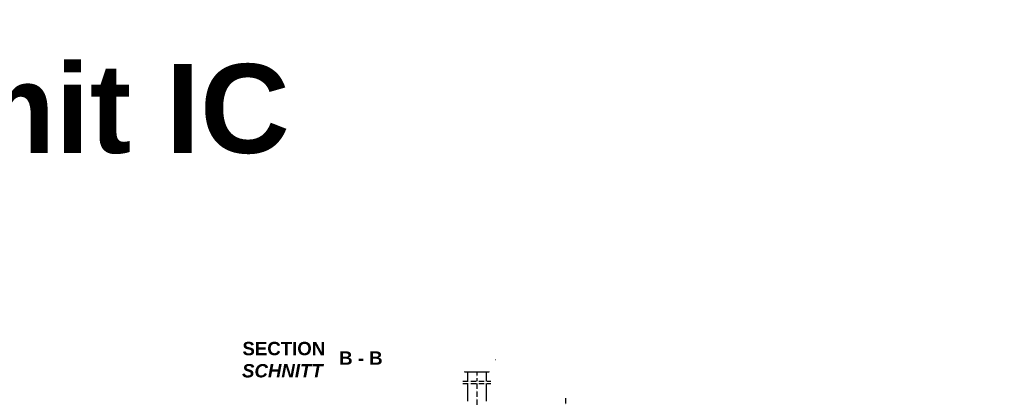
# Model space of a CAD drawing. Header units: millimetres. Extents: x -1777 to 1198744, y 17256 to 76241.
# Tile 53 of 201: x 103322 to 114402, y 55658 to 59920. Entities that reach past the tile are written whole.
import ezdxf

# ---------------------------------------------------------------- set-up
doc = ezdxf.new("R2010")
doc.units = ezdxf.units.MM
doc.linetypes.add('ACAD_ISO10W100', pattern=[18, 12, -3, 0, -3])
doc.linetypes.add('JIS_02_1.0', pattern=[2, 1, -1])
doc.layers.add('Beschriftung', color=7, linetype='Continuous', lineweight=9)
doc.styles.add('LBB3.5M1000', font='isocp.shx', dxfattribs={"height": 3.5})

msp = doc.modelspace()

# ---------------------------------------------------------------- hatches: boundary and pattern name
h = msp.add_hatch()
h.set_pattern_fill('NET', color=253, scale=3.010405)
h.set_pattern_definition([(0, (110087.258, 50769.044), (0, 9.558036), []), (90, (110087.258, 50769.044), (-9.558036, 6e-16), [])])
h.paths.add_polyline_path([(108360.06185, 56089.63725), (108574.16185, 56089.63725), (108574.16185, 56002.02898), (108360.06185, 56002.02898)])

# ---------------------------------------------------------------- linework, layer by layer
for p, q in [((108467.11185, 56210.05345), (108256.38351, 56089.63725)), ((108467.11185, 56210.05345), (108677.8402, 56089.63725)), ((108677.8402, 56089.63725), (108256.38351, 56089.63725)), ((108358.25561, 55981.44991), (108296.43428, 56089.63725)), ((108360.06185, 55981.81794), (108298.45082, 56089.63725)), ((108360.06185, 55969.22105), (108360.06185, 56089.63725)), ((108574.16185, 56089.63725), (108574.16185, 55969.22105)), ((108574.16185, 55981.81794), (108635.77288, 56089.63725)), ((108575.9681, 55981.44991), (108637.78943, 56089.63725)), ((108358.25561, 55981.44991), (108358.25561, 55969.22105)), ((108574.16185, 56002.02898), (108360.06185, 56002.02898)), ((108575.9681, 55981.44991), (108575.9681, 55969.22105))]:
    msp.add_line(p, q)
at = {"linetype": 'ACAD_ISO10W100', "ltscale": 5}
for p, q in [((108467.11185, 56243.57155), (108467.11185, 55849.17749)), ((108467.11185, 55826.12739), (108467.11185, 54177.38971)), ((109467.3511, 54157.46678), (109467.3511, 55669.10042))]:
    msp.add_line(p, q, dxfattribs=at)
at = {"linetype": 'JIS_02_1.0', "ltscale": 5}
for p, q in [((108259.96453, 56089.63725), (108259.08305, 56091.17984)), ((108287.45711, 56105.34729), (108259.96453, 56089.63725)), ((108296.43428, 56089.63725), (108287.38716, 56105.30732)), ((108298.45082, 56089.63725), (108288.09579, 56107.75855)), ((108360.06185, 56089.63725), (108360.06185, 56148.88202)), ((108467.11185, 56121.6131), (108360.06185, 56148.88202)), ((108574.16185, 56148.88202), (108467.11185, 56121.6131)), ((108574.16185, 56089.63725), (108574.16185, 56148.88202)), ((108635.77288, 56089.63725), (108646.12791, 56107.75855)), ((108637.78943, 56089.63725), (108646.83655, 56105.30732)), ((108646.7666, 56105.34729), (108674.25917, 56089.63725)), ((108674.25917, 56089.63725), (108675.14066, 56091.17984))]:
    msp.add_line(p, q, dxfattribs=at)
for points in [[(108605.59048, 55969.22105), (108328.63322, 55969.22105), (108328.63322, 55954.16902), (108605.59048, 55954.16902), (108605.59048, 55969.22105)], [(108574.16185, 55849.17749), (108574.16185, 55954.16902), (108360.06185, 55954.16902), (108360.06185, 55849.17749)], [(108360.06185, 55826.12739), (108360.06185, 55625.56151)], [(108574.16185, 55625.56151), (108574.16185, 55826.12739)]]:
    msp.add_lwpolyline(points)

# ---------------------------------------------------------------- texts
at = {"layer": 'Beschriftung', "insert": (102480.40081, 59419.53145), "char_height": 1000, "width": 4126.150157, "attachment_point": 1, "style": 'LBB3.5M1000', "bg_fill": 2}
msp.add_mtext('{\\fArial|b1|i0|c0|p34;\\C3;mit IC}', dxfattribs=at)

# ---------------------------------------------------------------- next in the draw order: texts
at = {"layer": 'Beschriftung', "insert": (94628.99696, 56293.05956), "char_height": 150, "width": 1682.9463594, "attachment_point": 1, "style": 'LBB3.5M1000', "bg_fill": 2}
msp.add_mtext('\\pi387.94;{\\fArial|b1|i0|c0|p34;SECTION\\L\\P\\pi383.65;\\fArial|b1|i1|c0|p34;\\lSCHNITT}', dxfattribs=at)

# ---------------------------------------------------------------- next in the draw order: texts
at = {"layer": 'Beschriftung', "insert": (105440.70077, 56293.05956), "char_height": 150, "width": 1682.9463594, "attachment_point": 1, "style": 'LBB3.5M1000', "bg_fill": 2}
msp.add_mtext('\\pi387.94;{\\fArial|b1|i0|c0|p34;SECTION\\L\\P\\pi383.65;\\fArial|b1|i1|c0|p34;\\lSCHNITT}', dxfattribs=at)

# ---------------------------------------------------------------- next in the draw order: texts
at = {"layer": 'Beschriftung', "insert": (106916.79297, 56186.15138), "char_height": 150, "width": 1682.9463594, "attachment_point": 1, "style": 'LBB3.5M1000', "bg_fill": 2}
msp.add_mtext('{\\fArial|b1|i0|c0|p34;B - B}', dxfattribs=at)

# ---------------------------------------------------------------- next in the draw order: texts
at = {"layer": 'Beschriftung', "insert": (65492.4925, 56138.7014), "char_height": 150, "width": 1682.9463594, "attachment_point": 1, "style": 'LBB3.5M1000', "bg_fill": 2}
msp.add_mtext('\\pi387.94;{\\fArial|b1|i0|c0|p34;SECTION\\L\\P\\pi383.65;\\fArial|b1|i1|c0|p34;\\lSCHNITT}', dxfattribs=at)

# ---------------------------------------------------------------- next in the draw order: texts
at = {"layer": 'Beschriftung', "insert": (76304.19632, 56138.7014), "char_height": 150, "width": 1682.9463594, "attachment_point": 1, "style": 'LBB3.5M1000', "bg_fill": 2}
msp.add_mtext('\\pi387.94;{\\fArial|b1|i0|c0|p34;SECTION\\L\\P\\pi383.65;\\fArial|b1|i1|c0|p34;\\lSCHNITT}', dxfattribs=at)

# ---------------------------------------------------------------- next in the draw order: linework, layer by layer
at = {"linetype": 'ACAD_ISO10W100', "ltscale": 5}
for p, q in [((108310.06185, 55849.17749), (108624.16185, 55849.17749)), ((108310.06185, 55826.12739), (108624.16185, 55826.12739))]:
    msp.add_line(p, q, dxfattribs=at)

doc.saveas('drawing.dxf')
